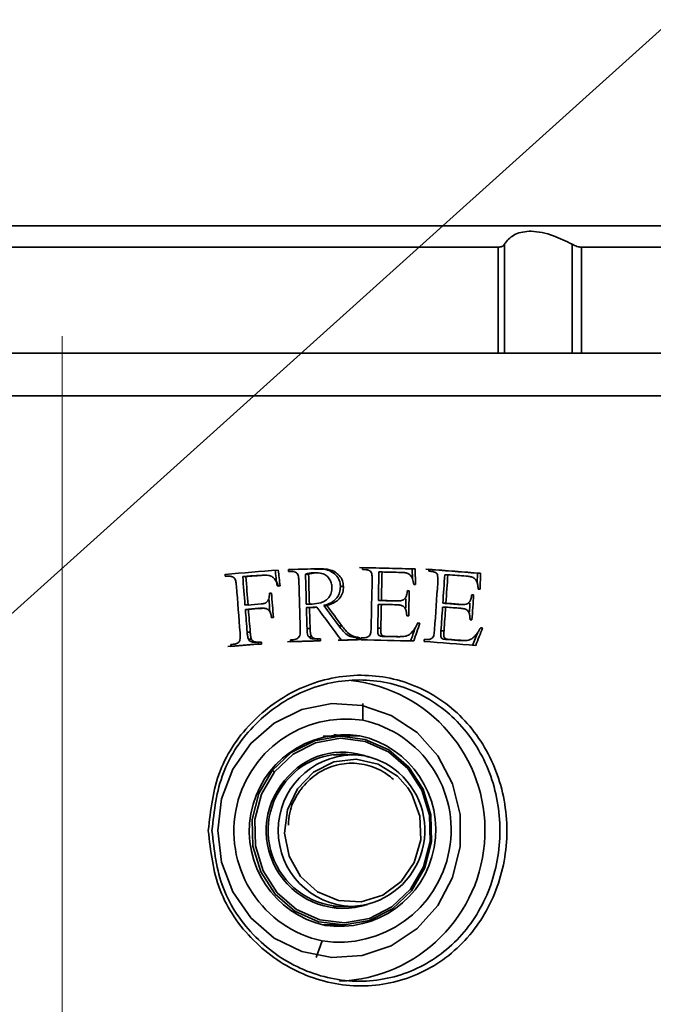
# Model space of a CAD drawing. Header units: millimetres. Extents: x 3 to 297, y 2 to 209.
# Tile 22 of 46: x 183.9 to 184.647, y 62.67 to 63.83. Entities that reach past the tile are written whole.
import ezdxf

# ---------------------------------------------------------------- set-up
doc = ezdxf.new("R2010")
doc.units = ezdxf.units.MM
doc.linetypes.add('CENTERX2', pattern=[20.32, 12.7, -2.54, 2.54, -2.54])
doc.layers.add('尺寸线', color=5, linetype='Continuous')
doc.dimstyles.new('SLDDIMSTYLE2', dxfattribs={"dimtxt": 0.18, "dimasz": 0.9, "dimexe": 0, "dimexo": 0.0625, "dimgap": 0, "dimtad": 0, "dimtih": 1, "dimtoh": 1, "dimdec": 0, "dimrnd": 1e-09, "dimzin": 0, "dimdsep": 46, "dimtxsty": 'Standard', "dimblk1": 'DOT', "dimblk2": 'DOT', "dimsah": 1, "dimcen": 0.09, "dimadec": 0, "dimazin": 0, "dimtfac": 0.9, "dimtdec": 0, "dimtofl": 0, "dimtmove": 0, "dimatfit": 3, "dimldrblk": 'DOT', "dimfxl": 0, "dimfrac": 2, "dimtolj": 1, "dimtzin": 0, "dimarcsym": 0})

# ---------------------------------------------------------------- blocks, each defined once
blk = doc.blocks.new('_Dot')
at = {"color": 0, "linetype": 'ByBlock', "lineweight": -2}
blk.add_line((-0.5, 0), (-1, 0), dxfattribs=at)
at = {"color": 0, "linetype": 'ByBlock', "const_width": 0.5}
blk.add_lwpolyline([(-0.25, 0, 1), (0.25, 0, 1)], format="xyb", close=True, dxfattribs=at)

msp = doc.modelspace()

# ---------------------------------------------------------------- linework, layer by layer
at = {"color": 7, "linetype": 'Continuous', "lineweight": 35}
for p, q in [((183.18708, 63.58733), (184.71208, 63.58733)), ((184.47118, 63.5658), (184.47118, 63.43733)), ((184.55097, 63.43733), (184.55097, 63.5658)), ((184.46376, 63.56233), (183.45433, 63.56233)), ((184.46376, 63.43733), (184.46376, 63.56233)), ((184.73708, 63.56233), (184.56186, 63.56233)), ((184.56186, 63.56233), (184.56186, 63.43733)), ((182.78708, 63.43733), (185.11208, 63.43733)), ((185.16208, 63.38733), (182.73708, 63.38733)), ((184.21647, 63.18008), (184.21641, 63.18241)), ((184.30379, 63.18247), (184.30384, 63.18479)), ((184.30667, 63.1824), (184.30379, 63.18247)), ((184.36236, 63.1833), (184.366, 63.1833)), ((184.36265, 63.17147), (184.36236, 63.1833)), ((184.36646, 63.16464), (184.366, 63.1833)), ((184.38199, 63.18051), (184.38215, 63.18283)), ((184.14197, 63.1745), (184.14179, 63.17682)), ((184.1424, 63.17475), (184.14195, 63.17474)), ((184.14195, 63.17474), (184.14497, 63.17474)), ((184.14606, 63.17476), (184.1424, 63.17476)), ((184.16255, 63.1741), (184.16621, 63.1741)), ((184.18532, 63.17575), (184.18108, 63.1756)), ((184.18108, 63.1756), (184.18474, 63.1756)), ((184.18897, 63.17578), (184.18532, 63.17578)), ((184.21647, 63.18008), (184.21959, 63.18018)), ((184.21647, 63.18018), (184.21959, 63.18018)), ((184.23654, 63.17716), (184.24018, 63.17716)), ((184.24607, 63.17863), (184.24971, 63.17863)), ((184.25064, 63.17864), (184.24701, 63.17864)), ((184.32319, 63.1796), (184.32682, 63.1796)), ((184.40079, 63.1764), (184.40444, 63.1764)), ((184.43909, 63.16653), (184.43934, 63.17801)), ((184.43934, 63.17801), (184.443, 63.17801)), ((184.44259, 63.15931), (184.443, 63.17801)), ((184.20298, 63.16325), (184.20662, 63.16325)), ((184.27773, 63.16244), (184.28136, 63.16244)), ((184.36646, 63.16464), (184.36417, 63.1647)), ((184.3548, 63.13747), (184.35503, 63.14779)), ((184.35668, 63.15756), (184.35888, 63.15756)), ((184.35888, 63.15756), (184.35669, 63.15762)), ((184.43266, 63.15262), (184.43483, 63.15262)), ((184.16519, 63.14068), (184.16885, 63.14068)), ((184.18092, 63.13671), (184.18457, 63.13671)), ((184.18656, 63.13681), (184.18291, 63.13681)), ((184.23753, 63.14178), (184.24116, 63.14178)), ((184.23764, 63.13784), (184.24128, 63.13784)), ((184.242, 63.1418), (184.24386, 63.1418)), ((184.24214, 63.13782), (184.24488, 63.13782)), ((184.24628, 63.13809), (184.24992, 63.13809)), ((184.25814, 63.14009), (184.26177, 63.14009)), ((184.32236, 63.1414), (184.32599, 63.1414)), ((184.32246, 63.14599), (184.32609, 63.14599)), ((184.34017, 63.14557), (184.34137, 63.14558)), ((184.34017, 63.14557), (184.3438, 63.14557)), ((184.34137, 63.14556), (184.345, 63.14556)), ((184.39817, 63.1382), (184.40182, 63.1382)), ((184.39849, 63.14279), (184.40214, 63.14279)), ((184.41583, 63.14141), (184.41949, 63.14141)), ((184.41843, 63.1413), (184.42208, 63.1413)), ((184.16561, 63.13548), (184.16927, 63.13548)), ((184.1964, 63.12588), (184.19871, 63.12588)), ((184.35823, 63.12797), (184.35604, 63.12802)), ((184.23833, 63.11313), (184.24197, 63.11313)), ((184.27576, 63.11619), (184.27939, 63.11619)), ((184.32174, 63.11338), (184.32537, 63.11338)), ((184.36913, 63.11943), (184.37152, 63.11943)), ((184.37152, 63.11943), (184.36916, 63.11949)), ((184.44304, 63.11376), (184.44545, 63.11376)), ((184.16772, 63.10876), (184.17137, 63.10876)), ((184.24031, 63.1032), (184.24395, 63.1032)), ((184.29699, 63.09983), (184.29693, 63.10215)), ((184.29693, 63.10215), (184.30057, 63.10215)), ((184.30063, 63.09983), (184.30057, 63.10215)), ((184.30198, 63.09976), (184.30203, 63.10208)), ((184.30491, 63.10201), (184.30203, 63.10208)), ((184.30203, 63.10201), (184.30491, 63.10201)), ((184.32821, 63.10369), (184.33184, 63.10369)), ((184.34187, 63.10336), (184.34396, 63.10337)), ((184.34187, 63.10336), (184.34551, 63.10336)), ((184.34396, 63.10334), (184.3476, 63.10334)), ((184.39626, 63.11018), (184.39991, 63.11018)), ((184.14855, 63.09178), (184.14837, 63.0941)), ((184.1692, 63.1003), (184.17285, 63.1003)), ((184.17203, 63.09781), (184.17569, 63.09781)), ((184.17671, 63.09672), (184.18036, 63.09672)), ((184.18106, 63.0947), (184.18087, 63.09702)), ((184.18106, 63.0947), (184.18471, 63.0947)), ((184.18471, 63.0947), (184.18452, 63.09702)), ((184.21874, 63.09969), (184.22186, 63.09979)), ((184.2188, 63.09737), (184.21874, 63.09969)), ((184.24733, 63.10065), (184.25097, 63.10065)), ((184.25062, 63.09843), (184.25056, 63.10075)), ((184.25062, 63.09843), (184.25425, 63.09843)), ((184.25425, 63.09843), (184.25419, 63.10075)), ((184.29699, 63.09983), (184.30063, 63.09983)), ((184.37629, 63.09779), (184.37646, 63.10011)), ((184.37644, 63.09988), (184.37928, 63.09988)), ((184.37662, 63.09986), (184.38026, 63.09986)), ((184.40213, 63.10013), (184.40578, 63.10013)), ((184.41552, 63.09906), (184.41917, 63.09906)), ((184.42028, 63.09884), (184.42394, 63.09884)), ((184.30415, 63.00494), (184.30413, 63.02458)), ((184.25986, 62.98608), (184.25738, 62.98605)), ((184.27948, 62.98608), (184.25986, 62.98608)), ((184.28041, 62.98653), (184.27003, 62.98808)), ((184.28041, 62.98653), (184.30076, 62.98653)), ((184.28279, 62.98602), (184.28041, 62.98653)), ((184.29102, 62.9642), (184.26935, 62.9642)), ((184.27871, 62.9642), (184.27403, 62.96465)), ((184.19738, 62.94564), (184.19503, 62.94564)), ((184.35717, 62.9253), (184.34496, 62.93893)), ((184.26935, 62.78545), (184.29102, 62.78545)), ((184.27403, 62.78501), (184.27871, 62.78545)), ((184.25738, 62.76361), (184.25986, 62.76358)), ((184.25986, 62.76358), (184.27948, 62.76358)), ((184.25626, 62.74471), (184.24902, 62.72507))]:
    msp.add_line(p, q, dxfattribs=at)
at = {"color": 7, "linetype": 'Continuous', "lineweight": 35, "flags": 128}
for points in [[(184.13305, 62.87483), (184.13756, 62.91213), (184.1508, 62.94709), (184.17195, 62.97751), (184.19967, 63.00148), (184.23222, 63.01749), (184.26756, 63.02453), (184.30346, 63.02217), (184.33768, 63.01055), (184.36806, 62.9904), (184.39268, 62.96299), (184.41002, 62.93005), (184.41896, 62.89363), (184.41896, 62.85603), (184.41002, 62.81961), (184.39268, 62.78666), (184.36806, 62.75925), (184.33768, 62.7391), (184.30346, 62.72748), (184.26756, 62.72512), (184.23222, 62.73217), (184.19967, 62.74818), (184.17195, 62.77214), (184.1508, 62.80256), (184.13756, 62.83752), (184.13305, 62.87483)], [(184.36158, 62.80401), (184.37734, 62.83106), (184.38517, 62.86164), (184.38445, 62.8933), (184.37522, 62.92346), (184.35823, 62.94968), (184.33486, 62.96983), (184.30701, 62.98229), (184.27692, 62.98604), (184.24704, 62.98079), (184.21979, 62.96694), (184.19738, 62.94564)], [(184.36046, 62.80561), (184.37587, 62.83204), (184.38353, 62.86194), (184.38281, 62.89288), (184.37379, 62.92237), (184.35718, 62.948), (184.33434, 62.9677), (184.30711, 62.97988), (184.27771, 62.98355), (184.2485, 62.97841), (184.22186, 62.96487), (184.19995, 62.94405)], [(184.34496, 62.93893), (184.3222, 62.95327), (184.29622, 62.95911), (184.26983, 62.95582), (184.2459, 62.94375), (184.22701, 62.92421), (184.21521, 62.89932), (184.21179, 62.87178), (184.21711, 62.84456), (184.2306, 62.82063), (184.25079, 62.80257), (184.27549, 62.79234), (184.30204, 62.79105), (184.32755, 62.79883), (184.34926, 62.81486), (184.36481, 62.83738), (184.37253, 62.86396), (184.37157, 62.89172), (184.36204, 62.91764), (184.35717, 62.9253)], [(184.19738, 62.94564), (184.18162, 62.9186), (184.17378, 62.88801), (184.17451, 62.85635), (184.18374, 62.8262), (184.20073, 62.79998), (184.2241, 62.77982), (184.25195, 62.76736), (184.28203, 62.76361), (184.31191, 62.76887), (184.33916, 62.78271), (184.36158, 62.80401)], [(184.19995, 62.94405), (184.18454, 62.91761), (184.17688, 62.88771), (184.17759, 62.85677), (184.18662, 62.82729), (184.20322, 62.80166), (184.22607, 62.78195), (184.25329, 62.76978), (184.2827, 62.76611), (184.31191, 62.77125), (184.33855, 62.78478), (184.36046, 62.80561)], [(184.21306, 62.93211), (184.21317, 62.93214), (184.2132, 62.93224), (184.21315, 62.93238), (184.21303, 62.93258), (184.21285, 62.93282), (184.21259, 62.9331), (184.21229, 62.93339), (184.21194, 62.93371)], [(184.36046, 62.80561), (184.3608, 62.80529), (184.36111, 62.805), (184.36136, 62.80472), (184.36155, 62.80448), (184.36167, 62.80428), (184.36171, 62.80413), (184.36168, 62.80404), (184.36158, 62.80401)], [(184.27003, 62.76157), (184.27025, 62.7616), (184.28353, 62.7638)]]:
    msp.add_lwpolyline(points, dxfattribs=at)
at = {"color": 7, "linetype": 'Continuous', "lineweight": 35}
for centre, radius, start, end in [((184.27039, 62.87504), 0.17782, 271.99045, 83.5761), ((184.2845, 62.87404), 0.13237, 81.46406, 257.68461), ((184.27591, 62.87562), 0.13237, 261.46406, 77.68461), ((184.28389, 62.87415), 0.11364, 81.46662, 257.68205), ((184.27651, 62.87551), 0.11364, 261.46662, 77.68205), ((184.29377, 62.87483), 0.08942, 91.7638, 268.2362), ((184.28017, 62.88108), 0.08617, 68.89783, 142.35797), ((184.27963, 62.88067), 0.08413, 83.47529, 142.30155), ((184.29087, 62.8811), 0.0831, 47.86836, 89.90066), ((184.1952, 62.93925), 0.00675, 45.30785, 71.1928), ((184.28755, 62.87515), 0.08976, 272.21374, 48.8439), ((184.28156, 62.87454), 0.09136, 139.63714, 287.92197), ((184.28225, 62.87492), 0.08977, 140.41971, 274.70318)]:
    msp.add_arc(centre, radius, start, end, dxfattribs=at)
for centre, major_axis, ratio, start_param, end_param in [((183.94958, 63.185), (1.2125, 0.034), 0.0085108, 4.9340346, 4.9596246), ((183.94958, 63.18484), (1.2, -0.02617), 0.0066204, 1.2197847, 1.2744223), ((183.94958, 63.18484), (1.2125, -0.02644), 0.0066204, 1.2203651, 1.2744388), ((183.94958, 63.18906), (1.2, -0.08456), 0.0212903, 1.1518819, 1.2067644), ((183.94958, 63.18906), (1.2125, -0.08544), 0.0212903, 1.1531824, 1.2074936), ((183.94958, 63.18991), (1.2125, 0.09266), 0.0230673, 4.8698231, 4.9223349), ((183.94958, 63.18761), (1.2125, 0.09289), 0.0231243, 4.8699695, 4.8724744), ((183.94958, 63.18526), (1.2, 0.0919), 0.0231155, 4.8890447, 4.9047595), ((183.94958, 61.42345), (-1.1488, 15.062), 0.0230233, 4.8248916, 4.8271256), ((183.94958, 63.18526), (1.2125, 0.09285), 0.0231155, 4.890251, 4.9058019), ((183.94958, 61.42345), (-1.16077, 15.2189), 0.0230233, 4.8237086, 4.8259193), ((183.94958, 62.36853), (-1.14965, 9.68484), 0.0355143, 4.7903231, 4.792252), ((183.94958, 62.36853), (-1.16163, 9.78573), 0.0355143, 4.7894743, 4.7913831), ((183.94958, 60.94833), (-1.14827, 41.72306), 0.0083534, 4.7647549, 4.765604), ((183.94958, 60.94833), (-1.16023, 42.15767), 0.0083534, 4.7642122, 4.7650525), ((183.94958, 62.04073), (1.14824, 52.52025), 0.006638, 4.7335801, 4.7342202), ((183.94958, 62.04073), (1.1602, 53.06734), 0.006638, 4.7333631, 4.7339966), ((183.94958, 63.18019), (1.2125, -0.02607), 0.0065282, 1.2353151, 1.2545556), ((183.94958, 63.18682), (1.2125, -0.08667), 0.021594, 1.2051958, 1.2076843), ((183.94958, 61.70101), (1.14871, 16.31181), 0.0212774, 4.8023913, 4.8044603), ((183.94958, 61.70101), (1.16068, 16.48172), 0.0212774, 4.8014766, 4.803524), ((183.94958, 63.18442), (1.2125, -0.08571), 0.0213574, 1.168424, 1.1877509), ((183.94958, 61.2741), (-1.16077, 15.19728), 0.0230557, 4.8315822, 4.8352247), ((183.94958, 63.17152), (1.2125, 0.09751), 0.0242594, 4.9222424, 4.9240555), ((183.94958, 60.54723), (-1.16023, 41.89971), 0.0084048, 4.7734253, 4.774739), ((183.94958, 62.57093), (1.1602, 52.8249), 0.0066684, 4.7228251, 4.7238708), ((183.94958, 61.86863), (1.16068, 16.44345), 0.0213265, 4.7895744, 4.7929438), ((183.94958, 63.17015), (1.2125, -0.08404), 0.0209464, 1.1535071, 1.1555302), ((183.94958, 61.78705), (-1.1488, 15.08034), 0.0229957, 4.7999943, 4.801033), ((183.94958, 63.16339), (1.2125, 0.09318), 0.0231948, 4.913728, 4.9156513), ((183.94958, 61.78705), (-1.16077, 15.23743), 0.0229957, 4.7986147, 4.8005111), ((183.94958, 60.58893), (1.1602, 52.00119), 0.0067739, 4.7613859, 4.7619558), ((183.94958, 63.16234), (1.2125, -0.07979), 0.019897, 1.1603598, 1.1622897), ((183.94958, 61.24388), (1.16068, 16.37538), 0.0214142, 4.8289145, 4.8307341), ((183.94958, 63.14638), (1.2, 0.09183), 0.0230989, 4.8916377, 4.9046253), ((183.94958, 63.15161), (1.2125, 0.09279), 0.0230989, 4.8924643, 4.9053169), ((183.94958, 63.14638), (1.2125, 0.09279), 0.0230989, 4.892817, 4.9056691), ((183.94958, 60.93799), (-1.14827, 41.92452), 0.0083133, 4.764067, 4.7646572), ((183.94958, 60.93799), (-1.16023, 42.36123), 0.0083133, 4.7635314, 4.7641155), ((183.94958, 63.06776), (-1.19149, 1.56796), 0.1433315, 4.6238117, 4.6485045), ((183.94958, 63.08536), (-1.17902, 1.56124), 0.1430996, 4.6243759, 4.639603), ((183.94958, 63.08536), (-1.1913, 1.57751), 0.1430996, 4.6241735, 4.6392435), ((183.94958, 62.062), (1.14824, 51.50555), 0.0067686, 4.7329543, 4.7334984), ((183.94958, 63.14655), (1.2, -0.0256), 0.0064775, 1.2394027, 1.2549699), ((183.94958, 62.062), (1.1602, 52.04207), 0.0067686, 4.7327438, 4.7332823), ((183.94958, 63.14196), (1.2125, -0.02587), 0.0064775, 1.239867, 1.2552736), ((183.94958, 63.14655), (1.2125, -0.02587), 0.0064775, 1.2397803, 1.2551869), ((183.94958, 61.69297), (1.14871, 16.40481), 0.021158, 4.8003686, 4.8020832), ((183.94958, 63.15065), (1.2, -0.08514), 0.0214357, 1.1732618, 1.1888947), ((183.94958, 61.69297), (1.16067, 16.57569), 0.021158, 4.7994746, 4.8011715), ((183.94958, 63.14604), (1.2125, -0.08603), 0.0214357, 1.1746279, 1.1900977), ((183.94958, 63.15065), (1.2125, -0.08603), 0.0214357, 1.1743393, 1.1898095), ((183.94958, 61.24388), (1.14872, 16.20656), 0.0214142, 4.8307198, 4.8313512), ((183.94958, 61.42214), (-1.1488, 15.07473), 0.0230041, 4.8227543, 4.8245381), ((183.94958, 61.42214), (-1.16077, 15.23176), 0.0230041, 4.8215937, 4.8233588), ((183.94958, 63.13443), (1.2125, 0.09318), 0.0231948, 4.9156247, 4.9175476), ((183.94958, 62.92107), (1.15941, 3.24441), 0.0953875, 4.8010737, 4.8058951), ((183.94958, 62.92107), (1.17148, 3.2782), 0.0953875, 4.8005102, 4.8069744), ((183.94958, 63.13259), (1.2125, -0.07979), 0.019897, 1.1621795, 1.1641089), ((183.94958, 62.7572), (1.1746, 2.82554), 0.1064547, 4.8756099, 4.8830183), ((183.94958, 63.12404), (1.2125, -0.07808), 0.0194726, 1.1507275, 1.1528146), ((183.94958, 63.1044), (1.2, -0.02605), 0.006591, 1.2379049, 1.2499259), ((183.94958, 63.1044), (1.2125, -0.02632), 0.006591, 1.2382981, 1.250195), ((183.94958, 62.7572), (1.16249, 2.79641), 0.1064547, 4.8768554, 4.8824234), ((183.94958, 63.10434), (1.2, 0.09175), 0.0230785, 4.8741101, 4.9047415), ((183.94958, 63.1067), (1.2125, 0.09289), 0.0231243, 4.8753107, 4.8778138), ((183.94958, 63.10434), (1.2125, 0.0927), 0.0230785, 4.8754728, 4.9057841), ((183.94958, 63.10693), (1.2125, 0.09514), 0.0236764, 4.9029805, 4.9055364), ((183.94958, 63.09987), (1.2, 0.03344), 0.0084579, 4.9353193, 4.9657302), ((183.94958, 63.09987), (1.2125, 0.03379), 0.0084579, 4.9360603, 4.9661566), ((183.94958, 63.10228), (1.2125, 0.0357), 0.0089345, 4.9633331, 4.9660781), ((183.94958, 63.09987), (1.2, 0.03357), 0.0084918, 4.9869501, 5.0058709), ((183.94958, 63.09987), (1.2125, 0.03392), 0.0084918, 4.9871575, 5.0058832), ((183.94958, 63.09976), (1.2125, -0.02644), 0.0066204, 1.221975, 1.2760462), ((183.94958, 63.10356), (1.2125, -0.08544), 0.0212903, 1.1583823, 1.2126667), ((183.94958, 63.10598), (1.2125, -0.08667), 0.021594, 1.2100752, 1.2125628), ((183.94958, 63.10827), (1.2, -0.08501), 0.0214027, 1.1735433, 1.1856159), ((183.94958, 63.10827), (1.2125, -0.08589), 0.0214027, 1.1746177, 1.1865647)]:
    msp.add_ellipse(centre, major_axis=major_axis, ratio=ratio, start_param=start_param, end_param=end_param, dxfattribs=at)
for points, knots in [([(184.55097, 63.5658), (184.54363, 63.56939), (184.52681, 63.57762), (184.50269, 63.58259), (184.48328, 63.57873), (184.47469, 63.57121), (184.47153, 63.56634), (184.47118, 63.5658)], [0, 0, 0, 0, 0.2119332, 0.4859358, 0.7315002, 0.9704033, 1, 1, 1, 1]), ([(184.46376, 63.56233), (184.46537, 63.56249), (184.46873, 63.56284), (184.47035, 63.56479), (184.47118, 63.5658)], [0, 0, 0, 0, 0.4810928, 1, 1, 1, 1]), ([(184.55097, 63.5658), (184.55291, 63.56485), (184.55689, 63.56289), (184.56017, 63.56252), (184.56186, 63.56233)], [0, 0, 0, 0, 0.4851069, 1, 1, 1, 1]), ([(184.28136, 63.16244), (184.2811, 63.16481), (184.28058, 63.16955), (184.2767, 63.17542), (184.27133, 63.18004), (184.26118, 63.18381), (184.2526, 63.18352), (184.24659, 63.18331)], [0, 0, 0, 0, 0.14979982, 0.30082301, 0.44028341, 0.60733491, 1, 1, 1, 1]), ([(184.24728, 63.18289), (184.25321, 63.18311), (184.2617, 63.18342), (184.27106, 63.17756), (184.27585, 63.17179), (184.27752, 63.16625), (184.27769, 63.16318), (184.27773, 63.16244)], [0, 0, 0, 0, 0.4200821, 0.6013175, 0.7825741, 0.9479199, 1, 1, 1, 1]), ([(184.30667, 63.1824), (184.30732, 63.18237), (184.30921, 63.18226), (184.31185, 63.1816), (184.31328, 63.18022), (184.31379, 63.17973)], [0, 0, 0, 0, 0.2546228, 0.7324499, 1, 1, 1, 1]), ([(184.14497, 63.17474), (184.14547, 63.17475), (184.14647, 63.17479), (184.14797, 63.17464), (184.14945, 63.17427), (184.15038, 63.17389), (184.15085, 63.17369)], [0, 0, 0, 0, 0.2490148, 0.4985609, 0.7473135, 1, 1, 1, 1]), ([(184.15085, 63.17369), (184.15113, 63.17355), (184.15169, 63.17325), (184.15265, 63.17256), (184.15326, 63.17182), (184.15357, 63.17127), (184.15361, 63.17121)], [0, 0, 0, 0, 0.251503, 0.503675, 0.9399029, 1, 1, 1, 1]), ([(184.15361, 63.17121), (184.15387, 63.1704), (184.1544, 63.16879), (184.1548, 63.16593), (184.15499, 63.16391), (184.15509, 63.16273)], [0, 0, 0, 0, 0.2949058, 0.5877444, 1, 1, 1, 1]), ([(184.18474, 63.1756), (184.18745, 63.17579), (184.19155, 63.17608), (184.19686, 63.17442), (184.20058, 63.17141), (184.20286, 63.1673), (184.20401, 63.1643), (184.20447, 63.16307)], [0, 0, 0, 0, 0.3120281, 0.4724125, 0.632753, 0.8501241, 1, 1, 1, 1]), ([(184.21959, 63.18018), (184.22025, 63.18017), (184.22199, 63.18015), (184.22462, 63.17952), (184.22611, 63.17821), (184.22677, 63.17763)], [0, 0, 0, 0, 0.2536239, 0.6690429, 1, 1, 1, 1]), ([(184.22677, 63.17763), (184.22717, 63.17694), (184.2282, 63.17512), (184.22855, 63.17164), (184.22869, 63.16904), (184.22876, 63.16772)], [0, 0, 0, 0, 0.2326241, 0.6121317, 1, 1, 1, 1]), ([(184.24607, 63.17863), (184.24527, 63.17858), (184.24366, 63.17848), (184.24127, 63.17812), (184.2389, 63.17767), (184.23732, 63.17733), (184.23654, 63.17716)], [0, 0, 0, 0, 0.2499389, 0.4999571, 0.7498831, 1, 1, 1, 1]), ([(184.24018, 63.17716), (184.24175, 63.17749), (184.24411, 63.178), (184.24729, 63.17848), (184.2489, 63.17858), (184.24971, 63.17863)], [0, 0, 0, 0, 0.4985835, 0.7488533, 1, 1, 1, 1]), ([(184.24971, 63.17863), (184.25233, 63.17848), (184.25675, 63.17822), (184.26213, 63.17489), (184.26566, 63.17065), (184.26746, 63.16582), (184.2677, 63.16259), (184.2678, 63.16123)], [0, 0, 0, 0, 0.2797342, 0.4704955, 0.6610672, 0.8575144, 1, 1, 1, 1]), ([(184.31379, 63.17973), (184.31414, 63.17892), (184.31484, 63.17732), (184.31514, 63.17389), (184.31514, 63.17137), (184.31513, 63.16971)], [0, 0, 0, 0, 0.2592192, 0.5123388, 1, 1, 1, 1]), ([(184.34892, 63.17908), (184.34962, 63.17905), (184.35103, 63.17898), (184.35384, 63.17882), (184.35588, 63.17828), (184.35724, 63.17792)], [0, 0, 0, 0, 0.2508523, 0.5017521, 1, 1, 1, 1]), ([(184.35724, 63.17792), (184.35853, 63.17714), (184.36096, 63.17568), (184.36316, 63.17072), (184.36378, 63.16704), (184.36417, 63.1647)], [0, 0, 0, 0, 0.289606, 0.5480998, 1, 1, 1, 1]), ([(184.3848, 63.18028), (184.38545, 63.18021), (184.38672, 63.18007), (184.3888, 63.17948), (184.39055, 63.17854), (184.3914, 63.17753), (184.39166, 63.17721)], [0, 0, 0, 0, 0.2540671, 0.5016004, 0.8467395, 1, 1, 1, 1]), ([(184.39166, 63.17721), (184.39194, 63.17653), (184.39271, 63.17463), (184.39271, 63.17113), (184.39258, 63.16847), (184.39252, 63.16712)], [0, 0, 0, 0, 0.2156234, 0.6035822, 1, 1, 1, 1]), ([(184.42608, 63.17468), (184.42744, 63.17455), (184.42949, 63.17435), (184.43222, 63.17386), (184.43353, 63.17335), (184.43419, 63.17309)], [0, 0, 0, 0, 0.4958655, 0.7463815, 1, 1, 1, 1]), ([(184.43419, 63.17309), (184.43536, 63.17228), (184.43746, 63.17085), (184.4391, 63.16717), (184.43984, 63.16344), (184.44018, 63.16081), (184.44035, 63.15948)], [0, 0, 0, 0, 0.2796356, 0.4983609, 0.7476633, 1, 1, 1, 1]), ([(184.2678, 63.16123), (184.26769, 63.15914), (184.26746, 63.15494), (184.26444, 63.1496), (184.26007, 63.14554), (184.25339, 63.1425), (184.24796, 63.14208), (184.24458, 63.14182)], [0, 0, 0, 0, 0.1789504, 0.3595525, 0.5170014, 0.6996174, 1, 1, 1, 1]), ([(184.27773, 63.16244), (184.27759, 63.16005), (184.27732, 63.15526), (184.27391, 63.14898), (184.26808, 63.1436), (184.26239, 63.14128), (184.25868, 63.14024), (184.25814, 63.14009)], [0, 0, 0, 0, 0.2163723, 0.4340053, 0.6365396, 0.9465725, 1, 1, 1, 1]), ([(184.26177, 63.14009), (184.26549, 63.14128), (184.27137, 63.14318), (184.27762, 63.14908), (184.28097, 63.15537), (184.28123, 63.16008), (184.28136, 63.16244)], [0, 0, 0, 0, 0.3624488, 0.5738827, 0.7861497, 1, 1, 1, 1]), ([(184.19417, 63.15447), (184.19406, 63.15275), (184.19388, 63.15), (184.1929, 63.14664), (184.19152, 63.14452), (184.18924, 63.14296), (184.18669, 63.14218), (184.1848, 63.14198), (184.18416, 63.14192)], [0, 0, 0, 0, 0.2803473, 0.4457544, 0.5654676, 0.6851273, 0.8928417, 1, 1, 1, 1]), ([(184.35303, 63.14753), (184.35231, 63.14707), (184.35089, 63.14617), (184.34771, 63.14559), (184.34535, 63.14558), (184.3438, 63.14557)], [0, 0, 0, 0, 0.2617591, 0.51405, 1, 1, 1, 1]), ([(184.35669, 63.15762), (184.3566, 63.15669), (184.35643, 63.15484), (184.35577, 63.15193), (184.35472, 63.14932), (184.35349, 63.14802), (184.35303, 63.14753)], [0, 0, 0, 0, 0.25178177, 0.50379261, 0.81278893, 1, 1, 1, 1]), ([(184.43269, 63.15278), (184.43256, 63.15186), (184.43232, 63.15002), (184.43148, 63.14701), (184.43028, 63.14448), (184.42901, 63.14326), (184.42863, 63.1429)], [0, 0, 0, 0, 0.2513881, 0.5032038, 0.8510656, 1, 1, 1, 1]), ([(184.1829, 63.13669), (184.18247, 63.13673), (184.18181, 63.1368), (184.18116, 63.13674), (184.18092, 63.13671)], [0, 0, 0, 0, 0.6479628, 1, 1, 1, 1]), ([(184.18457, 63.13671), (184.18595, 63.13679), (184.18821, 63.1369), (184.19132, 63.13612), (184.19354, 63.13446), (184.19544, 63.13172), (184.19612, 63.1286), (184.19635, 63.12643), (184.19642, 63.12569)], [0, 0, 0, 0, 0.2202297, 0.3629233, 0.5060209, 0.6538503, 0.8828866, 1, 1, 1, 1]), ([(184.24458, 63.14182), (184.2443, 63.14181), (184.24358, 63.14179), (184.24245, 63.14183), (184.24159, 63.1418), (184.24116, 63.14178)], [0, 0, 0, 0, 0.2499163, 0.6248613, 1, 1, 1, 1]), ([(184.24128, 63.13784), (184.24188, 63.13782), (184.24278, 63.13779), (184.24398, 63.13778), (184.24458, 63.13781), (184.24488, 63.13782)], [0, 0, 0, 0, 0.4995979, 0.7496511, 1, 1, 1, 1]), ([(184.24628, 63.13809), (184.24545, 63.13803), (184.24419, 63.13793), (184.24266, 63.13785), (184.24197, 63.13784), (184.2417, 63.13783)], [0, 0, 0, 0, 0.5498746, 0.8249553, 1, 1, 1, 1]), ([(184.24488, 63.13782), (184.24572, 63.13784), (184.24698, 63.13788), (184.24866, 63.13799), (184.2495, 63.13806), (184.24992, 63.13809)], [0, 0, 0, 0, 0.4997622, 0.7498659, 1, 1, 1, 1]), ([(184.3437, 63.14099), (184.34475, 63.14093), (184.34711, 63.14082), (184.35034, 63.14016), (184.35307, 63.13841), (184.35407, 63.13682), (184.35457, 63.13602)], [0, 0, 0, 0, 0.2525854, 0.5686241, 0.7841621, 1, 1, 1, 1]), ([(184.35457, 63.13602), (184.35478, 63.13537), (184.3552, 63.13407), (184.35562, 63.13138), (184.35587, 63.12936), (184.35604, 63.12802)], [0, 0, 0, 0, 0.2512669, 0.5022308, 1, 1, 1, 1]), ([(184.41583, 63.14141), (184.41662, 63.14134), (184.41748, 63.14127), (184.41835, 63.1413), (184.41843, 63.14131)], [0, 0, 0, 0, 0.9064626, 1, 1, 1, 1]), ([(184.41916, 63.13682), (184.42018, 63.13671), (184.42252, 63.13648), (184.42564, 63.13563), (184.42826, 63.13376), (184.42914, 63.13211), (184.42959, 63.13126)], [0, 0, 0, 0, 0.2514957, 0.5752557, 0.7808452, 1, 1, 1, 1]), ([(184.42863, 63.1429), (184.42772, 63.14241), (184.42601, 63.14149), (184.42285, 63.14125), (184.42073, 63.14135), (184.41949, 63.14141)], [0, 0, 0, 0, 0.3220944, 0.6027201, 1, 1, 1, 1]), ([(184.42959, 63.13126), (184.42977, 63.13061), (184.43012, 63.12929), (184.4304, 63.12657), (184.43056, 63.12453), (184.43066, 63.12318)], [0, 0, 0, 0, 0.2512464, 0.5022144, 1, 1, 1, 1]), ([(184.23031, 63.11278), (184.23032, 63.11199), (184.23036, 63.11041), (184.23023, 63.10768), (184.2301, 63.10528), (184.22944, 63.10387), (184.22928, 63.10353)], [0, 0, 0, 0, 0.2519112, 0.5039044, 0.8779509, 1, 1, 1, 1]), ([(184.23833, 63.11313), (184.23836, 63.11227), (184.23841, 63.11054), (184.23873, 63.10777), (184.23909, 63.10517), (184.23998, 63.10373), (184.24031, 63.1032)], [0, 0, 0, 0, 0.25226999, 0.50462854, 0.81916092, 1, 1, 1, 1]), ([(184.24395, 63.1032), (184.24355, 63.10392), (184.24252, 63.10576), (184.24217, 63.10924), (184.24204, 63.11183), (184.24197, 63.11313)], [0, 0, 0, 0, 0.23894573, 0.61561836, 1, 1, 1, 1]), ([(184.27576, 63.11619), (184.27744, 63.11397), (184.28083, 63.1095), (184.28704, 63.10403), (184.29299, 63.10256), (184.29618, 63.10223), (184.29693, 63.10215)], [0, 0, 0, 0, 0.3129074, 0.6294172, 0.9124598, 1, 1, 1, 1]), ([(184.30057, 63.10215), (184.29696, 63.1027), (184.29022, 63.10372), (184.28383, 63.11038), (184.28066, 63.11454), (184.27939, 63.11619)], [0, 0, 0, 0, 0.4093889, 0.7652518, 1, 1, 1, 1]), ([(184.31392, 63.11447), (184.31389, 63.11343), (184.31383, 63.11134), (184.31358, 63.10845), (184.31311, 63.10603), (184.31202, 63.1044), (184.31104, 63.10369), (184.31048, 63.10339), (184.31039, 63.10334)], [0, 0, 0, 0, 0.2525872, 0.5053891, 0.7031133, 0.8389574, 0.9746514, 1, 1, 1, 1]), ([(184.32174, 63.11338), (184.32173, 63.11215), (184.32171, 63.11002), (184.32176, 63.10745), (184.32232, 63.10579), (184.32312, 63.10487), (184.3244, 63.1041), (184.32616, 63.10379), (184.32752, 63.10372), (184.32821, 63.10369)], [0, 0, 0, 0, 0.257219, 0.4451904, 0.5303098, 0.6155486, 0.6997394, 0.8485171, 1, 1, 1, 1]), ([(184.33184, 63.10369), (184.33062, 63.10372), (184.32894, 63.10376), (184.32699, 63.10466), (184.32604, 63.10563), (184.32524, 63.10778), (184.32535, 63.11043), (184.32536, 63.1126), (184.32537, 63.11338)], [0, 0, 0, 0, 0.2661522, 0.3628427, 0.4602235, 0.5468293, 0.8365501, 1, 1, 1, 1]), ([(184.36916, 63.11949), (184.36861, 63.11846), (184.3675, 63.11639), (184.36512, 63.11237), (184.36289, 63.1097), (184.3614, 63.10792)], [0, 0, 0, 0, 0.2505165, 0.5011386, 1, 1, 1, 1]), ([(184.44314, 63.11393), (184.44255, 63.11292), (184.44137, 63.11092), (184.43945, 63.10802), (184.43739, 63.10523), (184.43579, 63.1036), (184.43499, 63.10278)], [0, 0, 0, 0, 0.249802, 0.4997039, 0.7487648, 1, 1, 1, 1]), ([(184.15945, 63.10779), (184.15951, 63.10696), (184.15963, 63.1053), (184.15963, 63.10253), (184.15956, 63.10001), (184.15892, 63.0985), (184.15871, 63.09802)], [0, 0, 0, 0, 0.2523797, 0.504892, 0.8421964, 1, 1, 1, 1]), ([(184.16772, 63.10876), (184.16778, 63.10804), (184.1679, 63.10661), (184.16821, 63.10375), (184.1688, 63.10168), (184.1692, 63.1003)], [0, 0, 0, 0, 0.2510749, 0.5021873, 1, 1, 1, 1]), ([(184.17285, 63.1003), (184.17246, 63.10167), (184.17187, 63.10374), (184.17156, 63.1066), (184.17144, 63.10804), (184.17137, 63.10876)], [0, 0, 0, 0, 0.4956327, 0.7476572, 1, 1, 1, 1]), ([(184.22928, 63.10353), (184.22874, 63.10281), (184.22766, 63.10138), (184.22498, 63.10007), (184.22298, 63.09989), (184.22186, 63.09979)], [0, 0, 0, 0, 0.3033877, 0.6092639, 1, 1, 1, 1]), ([(184.24031, 63.1032), (184.24114, 63.1025), (184.24274, 63.10115), (184.24533, 63.10067), (184.24681, 63.10066), (184.24733, 63.10065)], [0, 0, 0, 0, 0.4152454, 0.7954693, 1, 1, 1, 1]), ([(184.25097, 63.10065), (184.25033, 63.10066), (184.24864, 63.10068), (184.24606, 63.10132), (184.2446, 63.10261), (184.24395, 63.1032)], [0, 0, 0, 0, 0.2539116, 0.6626941, 1, 1, 1, 1]), ([(184.31039, 63.10334), (184.30995, 63.10313), (184.30909, 63.10271), (184.30728, 63.10211), (184.30585, 63.10205), (184.30491, 63.10201)], [0, 0, 0, 0, 0.2512443, 0.5030183, 1, 1, 1, 1]), ([(184.3614, 63.10792), (184.35988, 63.10662), (184.35689, 63.10406), (184.35109, 63.10333), (184.34738, 63.10335), (184.34551, 63.10336)], [0, 0, 0, 0, 0.3401288, 0.6676546, 1, 1, 1, 1]), ([(184.38472, 63.10091), (184.38429, 63.10072), (184.38342, 63.10034), (184.38161, 63.09987), (184.38021, 63.09988), (184.37928, 63.09988)], [0, 0, 0, 0, 0.25066392, 0.50192006, 1, 1, 1, 1]), ([(184.38871, 63.11188), (184.38863, 63.11084), (184.38846, 63.10874), (184.38811, 63.10586), (184.38751, 63.10347), (184.38638, 63.10187), (184.38536, 63.10124), (184.3848, 63.10095), (184.38472, 63.10091)], [0, 0, 0, 0, 0.2526941, 0.5055031, 0.7017085, 0.8388758, 0.9763248, 1, 1, 1, 1]), ([(184.39626, 63.11018), (184.39618, 63.10894), (184.39605, 63.10688), (184.39601, 63.1044), (184.39634, 63.10275), (184.39709, 63.10171), (184.39836, 63.10071), (184.40016, 63.10033), (184.40152, 63.10019), (184.40213, 63.10013)], [0, 0, 0, 0, 0.2572124, 0.4279973, 0.5143358, 0.6007548, 0.6937803, 0.8616935, 1, 1, 1, 1]), ([(184.40578, 63.10013), (184.40443, 63.10021), (184.40258, 63.10033), (184.40074, 63.10168), (184.39996, 63.1028), (184.39953, 63.10521), (184.39977, 63.10768), (184.39988, 63.10972), (184.39991, 63.11018)], [0, 0, 0, 0, 0.2946603, 0.4026723, 0.4888453, 0.5758792, 0.9033264, 1, 1, 1, 1]), ([(184.43499, 63.10278), (184.4334, 63.10154), (184.43028, 63.09912), (184.42457, 63.09873), (184.42095, 63.09895), (184.41917, 63.09906)], [0, 0, 0, 0, 0.3459784, 0.6773805, 1, 1, 1, 1]), ([(184.15871, 63.09802), (184.15799, 63.09719), (184.15662, 63.09559), (184.15385, 63.09466), (184.15212, 63.09444), (184.15136, 63.09434)], [0, 0, 0, 0, 0.3808083, 0.7260302, 1, 1, 1, 1]), ([(184.1692, 63.1003), (184.16936, 63.10002), (184.16978, 63.0993), (184.17079, 63.09845), (184.17164, 63.09802), (184.17203, 63.09781)], [0, 0, 0, 0, 0.2522463, 0.6513505, 1, 1, 1, 1]), ([(184.17203, 63.09781), (184.17249, 63.09762), (184.17341, 63.09724), (184.17498, 63.09682), (184.17609, 63.09682), (184.17671, 63.09682)], [0, 0, 0, 0, 0.308248, 0.6172068, 1, 1, 1, 1]), ([(184.17569, 63.09781), (184.1754, 63.09796), (184.17483, 63.09825), (184.17387, 63.0989), (184.17323, 63.09964), (184.17292, 63.10019), (184.17285, 63.1003)], [0, 0, 0, 0, 0.2520654, 0.5047603, 0.8986026, 1, 1, 1, 1]), ([(184.18148, 63.09676), (184.18099, 63.09674), (184.18, 63.09669), (184.17802, 63.09693), (184.17662, 63.09746), (184.17569, 63.09781)], [0, 0, 0, 0, 0.2500586, 0.5007545, 1, 1, 1, 1]), ([(184.41552, 63.09906), (184.41691, 63.09893), (184.4185, 63.09878), (184.42008, 63.09887), (184.42028, 63.09888)], [0, 0, 0, 0, 0.8756598, 1, 1, 1, 1]), ([(184.12185, 62.87483), (184.12464, 62.89882), (184.13023, 62.94686), (184.17267, 63.00769), (184.23235, 63.04831), (184.30228, 63.06262), (184.37072, 63.04828), (184.42761, 63.00772), (184.45901, 62.95682), (184.47183, 62.91075), (184.47617, 62.86284), (184.46516, 62.80264), (184.42757, 62.74194), (184.37065, 62.70132), (184.30213, 62.68703), (184.23217, 62.70142), (184.17257, 62.74209), (184.13021, 62.80287), (184.12463, 62.85085), (184.12185, 62.87483)], [0, 0, 0, 0, 0.0623132, 0.1247932, 0.1873566, 0.2499508, 0.3125344, 0.3750495, 0.43746, 0.4689218, 0.500332, 0.5626018, 0.624982, 0.6875131, 0.7501807, 0.8128407, 0.8753681, 0.9377345, 1, 1, 1, 1]), ([(184.12619, 62.87483), (184.12888, 62.85158), (184.13425, 62.80509), (184.17512, 62.74615), (184.23266, 62.70666), (184.30022, 62.69268), (184.36634, 62.70657), (184.4212, 62.74599), (184.45736, 62.80489), (184.4701, 62.87473), (184.45744, 62.94462), (184.42123, 63.00363), (184.36641, 63.04304), (184.30036, 63.05696), (184.23283, 63.04306), (184.17522, 63.00363), (184.13427, 62.94464), (184.12888, 62.89809), (184.12619, 62.87483)], [0, 0, 0, 0, 0.0624388, 0.1248932, 0.1873791, 0.2498982, 0.3124246, 0.3749138, 0.4373817, 0.4998247, 0.5625563, 0.6250547, 0.687528, 0.7499707, 0.8124238, 0.8749453, 0.9375133, 1, 1, 1, 1]), ([(184.21645, 62.88123), (184.21673, 62.88612), (184.21747, 62.89937), (184.22693, 62.91922), (184.24302, 62.93799), (184.26418, 62.95046), (184.28793, 62.95548), (184.31199, 62.95245), (184.32946, 62.94414), (184.33794, 62.93707), (184.34018, 62.9352)], [0, 0, 0, 0, 0.0838953, 0.2276505, 0.3714178, 0.5153152, 0.65944, 0.8038016, 0.9482603, 1, 1, 1, 1])]:
    msp.add_open_spline(points, degree=3, knots=knots, dxfattribs=at)
at = {"layer": '尺寸线', "linetype": 'CENTERX2', "lineweight": 18, "ltscale": 0.375}
msp.add_line((183.94958, 63.45733), (183.94958, 58.12713), dxfattribs=at)

# ---------------------------------------------------------------- leaders
at = {"layer": '尺寸线'}
msp.add_leader([(181.04476, 60.57071), (190.63186, 69.19545)], dimstyle='SLDDIMSTYLE2', dxfattribs=at)

doc.saveas('drawing.dxf')
